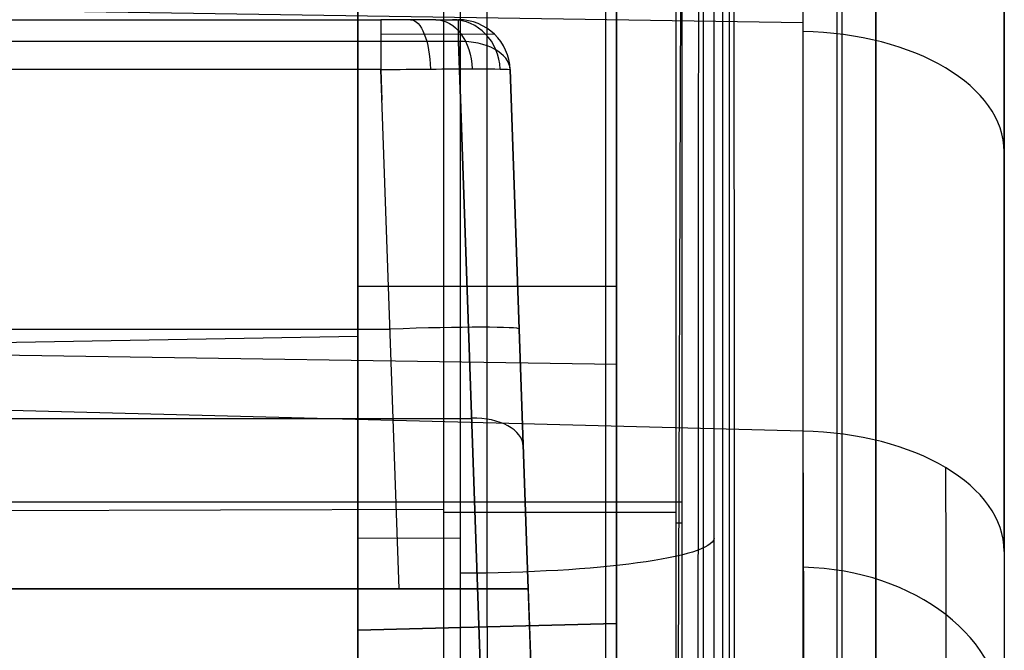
# Model space of a CAD drawing. Extents: x -15 to 7, y 1 to 148.
# Tile 187 of 194: x 3.54 to 7.35, y 141.19 to 143.63. Entities that reach past the tile are written whole.
import ezdxf

# ---------------------------------------------------------------- set-up
doc = ezdxf.new("R2010")
doc.units = 0
doc.layers.add('DEFAULT', color=7, linetype='CONTINUOUS')

msp = doc.modelspace()

# ---------------------------------------------------------------- linework, layer by layer
at = {"layer": 'DEFAULT', "color": 1}
for p, q in [((5.1771, 146.4247, -8.5632), (5.1771, 136.9726, -7.2528)), ((5.8035, 146.4083, -8.2923), (5.8035, 136.9726, -6.9841)), ((6.0745, 146.4012, -7.6585), (6.0745, 136.9726, -6.3514)), ((6.0997, 139.6321, -5.75), (6.0997, 146.4005, -6.6884)), ((6.0745, 138.1859, -6.5196), (6.0997, 145.1878, -6.5203)), ((-5.4345, 143.6325, -22.0966), (4.9345, 143.6325, -22.0966)), ((5.1465, 143.6325, -22.1844), (4.9345, 143.6325, -22.0966)), ((5.1465, 143.6325, -22.1844), (5.2343, 143.6325, -22.3965)), ((5.2343, 143.6325, -22.3965), (5.2343, 143.6325, -36.5246)), ((4.9345, 143.5764, -21.9577), (5.244, 143.5774, -22.0869)), ((5.244, 143.5774, -22.0869), (5.3733, 143.5764, -22.3965)), ((5.2343, 143.5487, -36.6874), (-5.7343, 143.5487, -36.6874)), ((5.3361, 140.6331, -38.7677), (5.2343, 143.5487, -36.6874)), ((5.2343, 143.5487, -36.6874), (5.3361, 140.6331, -38.7677)), ((4.9345, 143.4395, -21.8968), (-5.4345, 143.4395, -21.8968)), ((5.0046, 141.4325, -21.8267), (4.9345, 143.4395, -21.8968)), ((4.9345, 143.4395, -21.8968), (4.9386, 143.3214, -21.8926)), ((5.4342, 143.4395, -36.5246), (5.4342, 143.4395, -22.3965)), ((5.4342, 143.4395, -22.3965), (5.5043, 141.4325, -22.3264)), ((5.536, 140.5239, -38.6049), (5.4342, 143.4395, -36.5246)), ((5.5043, 141.4325, -31.5453), (5.4342, 143.4395, -31.5453)), ((-5.4696, 142.436, -21.8617), (4.9696, 142.436, -21.8617)), ((-5.7852, 142.0909, -37.7276), (5.2852, 142.0909, -37.7276)), ((-6.5997, 141.769, -6.0463), (6.0997, 141.769, -6.0463)), ((-0.25, 141.7248, -8.027), (5.1771, 141.7405, -7.9138)), ((6.0745, 141.6869, -7.005), (6.0997, 141.6869, -6.0349)), ((-6.0043, 141.4325, -28.4764), (5.5043, 141.4325, -28.4764)), ((5.0046, 141.4325, -21.8267), (-5.5046, 141.4325, -21.8267)), ((5.5043, 141.4325, -35.1262), (-3.3957, 141.4325, -35.1262)), ((5.5043, 141.4325, -22.3264), (5.5043, 141.4325, -35.1262)), ((5.5043, 141.4325, -35.1262), (5.5829, 139.1811, -36.7326))]:
    msp.add_line(p, q, dxfattribs=at)
at = {"layer": 'DEFAULT', "color": 254}
for p, q in [((5.2407, 146.423, -8.7307), (5.2407, 136.6925, -7.3817)), ((6.2229, 136.8423, -6.4195), (6.2229, 146.3973, -7.7441)), ((6.8479, 145.748, -5.3803), (6.8479, 113.9125, -0.9667)), ((6.2556, 145.6234, -6.3778), (6.2556, 114.1894, -2.0199)), ((6.8479, 113.7752, -1.9572), (6.8479, 145.6106, -6.3708)), ((6.6979, 145.589, -5.4592), (6.6979, 114.0038, -1.0803)), ((6.7188, 113.8793, -1.8707), (6.7188, 145.4994, -6.2544)), ((6.5659, 145.1312, -38.5752), (6.5659, 142.0412, -40.7798)), ((7.345, 141.5768, -40.1287), (7.345, 144.6667, -37.9241)), ((6.282, 114.7344, -1.0756), (6.282, 144.6203, -5.2189)), ((6.1819, 114.7201, -1.1796), (6.1819, 144.6057, -5.3229)), ((4.845, 141.272, -16.5544), (4.845, 143.9325, -16.5544)), ((4.845, 143.9325, -8.3924), (4.845, 136.6847, -7.3876)), ((5.345, 141.2851, -16.5674), (5.345, 143.9194, -16.5674)), ((5.845, 143.9063, -16.5805), (5.845, 141.2982, -16.5805)), ((5.845, 140.6179, -38.7464), (5.845, 143.9063, -36.4001)), ((0, 143.7221, -39.7917), (6.5659, 143.6222, -39.6517)), ((4.845, 142.6022, -16.5544), (5.845, 142.6022, -16.5805)), ((-1.5, 142.4123, -37.7024), (5.845, 142.3006, -37.5458)), ((-1.5, 142.2977, -12.3362), (4.845, 142.4085, -12.3362)), ((6.5659, 142.0412, -40.7798), (0, 142.2132, -40.8683)), ((4.845, 141.6279, -8.0729), (5.2407, 141.6288, -8.066)), ((4.845, 141.272, -16.5544), (5.845, 141.2982, -16.5805)), ((5.845, 141.2982, -29.9601), (4.845, 141.272, -29.9466)), ((4.845, 141.272, -23.2572), (5.845, 141.2982, -23.2572)), ((4.845, 141.272, -29.9466), (4.845, 141.272, -16.5544)), ((4.845, 139.0649, -31.5213), (4.845, 141.272, -29.9466)), ((5.345, 141.2851, -29.9533), (5.345, 141.2851, -16.5674)), ((5.3451, 141.2851, -29.9533), (5.3451, 139.0725, -31.532)), ((5.845, 141.2982, -16.5805), (5.845, 141.2982, -29.9601)), ((5.845, 141.2982, -29.9601), (5.845, 139.0801, -31.5426))]:
    msp.add_line(p, q, dxfattribs=at)
at = {"layer": 'DEFAULT', "color": 254, "extrusion": (1, 2.57381e-12, 1.50234e-11)}
msp.add_arc((61.766, -493.8639, 6.5659), 496.2411, 80.278902, 83.935395, dxfattribs=at)
at = {"layer": 'DEFAULT', "color": 254, "extrusion": (1, 0, 0)}
for centre, radius, start, end in [((61.766, -493.8639, 7.345), 495.4414, 80.278902, 83.935395), ((139.6585, -12.3362, 4.845), 2.75, 270, 90)]:
    msp.add_arc(centre, radius, start, end, dxfattribs=at)
at = {"layer": 'DEFAULT', "color": 254, "extrusion": (0.999657, 0.003595, 0.025929)}
msp.add_arc((61.6622, -494.4376, 6.5616), 496.646, 80.377237, 83.85852, dxfattribs=at)
at = {"layer": 'DEFAULT', "color": 254, "extrusion": (0.999657, -0.003595, -0.025929)}
msp.add_arc((61.7415, -493.8771, 5.8953), 496.4181, 80.374756, 83.860878, dxfattribs=at)
at = {"layer": 'DEFAULT', "color": 1, "extrusion": (1, 0, 0)}
msp.add_arc((143.4325, -22.0966, 4.9345), 0.2, 360, 88, dxfattribs=at)
at = {"layer": 'DEFAULT', "color": 1, "extrusion": (0.923878, -0.00013483, -0.382686)}
msp.add_arc((143.4333, -18.5117, 13.1104), 0.2, 0.0645, 87.3942, dxfattribs=at)
at = {"layer": 'DEFAULT', "color": 1, "extrusion": (0.707107, 1.0006e-13, -0.707107)}
msp.add_arc((143.4325, -12.0476, 19.3259), 0.2, 0, 87.1727, dxfattribs=at)
at = {"layer": 'DEFAULT', "color": 1, "extrusion": (-0.382686, -0.00013483, 0.923878)}
msp.add_arc((-143.4307, -3.6656, -22.5993), 0.2, 92.584, 179.9136, dxfattribs=at)
at = {"layer": 'DEFAULT', "color": 1}
for centre in [(5.2343, 143.4325, -22.3965), (5.2343, 143.4325, -36.5246), (5.2343, 143.4325, -29.4605)]:
    msp.add_arc(centre, 0.2, 2, 90, dxfattribs=at)
at = {"layer": 'DEFAULT', "color": 1, "extrusion": (1, 3.51009e-14, -1.80754e-14)}
msp.add_arc((143.4325, -36.5246, 5.2343), 0.2, 305.5072, 360, dxfattribs=at)
at = {"layer": 'DEFAULT', "color": 1, "extrusion": (-0.028416, 0.813714, 0.580571)}
for centre in [(-10.2369, -112.8547, 95.3591), (-10.2369, -112.8547, 93.5694)]:
    msp.add_arc(centre, 0.2, 180, 268.8385, dxfattribs=at)
at = {"layer": 'DEFAULT', "color": 254, "extrusion": (0, 0.814042, 0.580806)}
msp.add_arc((-6.545, -114.8951, 93.8404), 0.8, 180, 268.5, dxfattribs=at)
at = {"layer": 'DEFAULT', "color": 1, "extrusion": (-0.013945, 0.999806, -0.013945)}
for centre, start, end in [((-6.933, -20.3986, 143.6481), 90.1774, 134.8508), ((-6.931, -20.3967, 143.6481), 135.1603, 179.8337)]:
    msp.add_arc(centre, 0.5031, start, end, dxfattribs=at)
at = {"layer": 'DEFAULT', "color": 1, "extrusion": (-0.034878, 0.998783, -0.034878)}
msp.add_arc((-9.9369, -17.3896, 142.8532), 0.5, 90.0698, 180, dxfattribs=at)
at = {"layer": 'DEFAULT', "color": 254, "extrusion": (0.999969, 0.006975, -0.003592)}
msp.add_arc((143.7412, -43.2003, 7.703), 3.0087, 125.5486, 152.7055, dxfattribs=at)
at = {"layer": 'DEFAULT', "color": 254, "extrusion": (-1.95348e-14, 0.814042, 0.580806)}
msp.add_arc((-6.545, -114.8951, 91.9425), 0.8, 180, 268.5, dxfattribs=at)
at = {"layer": 'DEFAULT', "color": 254, "extrusion": (0.999997, 0.002247, -0.001158)}
msp.add_arc((143.7684, -43.2166, 7.484), 3.245, 125.4889, 152.7022, dxfattribs=at)
at = {"layer": 'DEFAULT', "color": 1, "extrusion": (1.11155e-13, 1, -4.76053e-14)}
msp.add_arc((-5.1525, -6.99, 141.727), 0.9222, 181.2724, 268.4747, dxfattribs=at)
at = {"layer": 'DEFAULT', "color": 254, "extrusion": (0, 0.990526, -0.137324)}
msp.add_arc((-5.2233, 12.4593, 141.2569), 1, 181.5, 269, dxfattribs=at)
at = {"layer": 'DEFAULT', "color": 254, "extrusion": (1, -8.66211e-15, -3.66271e-15)}
msp.add_arc((143.783, -43.2211, 7.345), 3.7987, 125.5064, 152.7531, dxfattribs=at)
at = {"layer": 'DEFAULT', "color": 254, "extrusion": (1.52417e-05, 0.654359, 0.756184)}
msp.add_arc((-6.5418, -133.2103, 61.4027), 0.7999, 179.9742, 268.3668, dxfattribs=at)
at = {"layer": 'DEFAULT', "color": 1, "extrusion": (0, 1, 0)}
msp.add_arc((-5.0047, -22.3262, 141.4325), 0.4996, 89.9856, 180.0144, dxfattribs=at)

doc.saveas('drawing.dxf')
